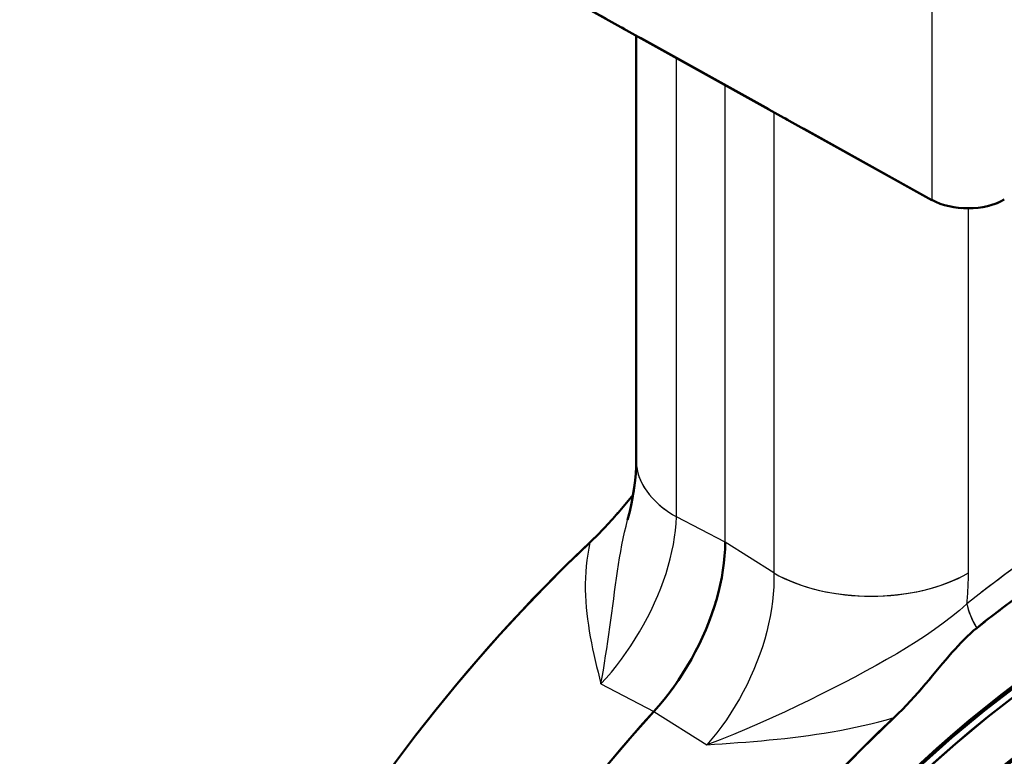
# Model space of a CAD drawing. Header units: millimetres. Extents: x 0 to 420, y 0 to 594.
# Tile 4 of 13: x 282 to 320, y 147 to 175. Entities that reach past the tile are written whole.
import ezdxf

# ---------------------------------------------------------------- set-up
doc = ezdxf.new("R2010")
doc.units = ezdxf.units.MM
doc.header["$LTSCALE"] = 2
doc.linetypes.add('LONG_DASH_DOTTED', pattern=[0.3001, 0.2362, -0.0295, 0.0049, -0.0295])
for name, color, linetype, lineweight in [('Sichtbare Kanten(DIN)', 7, 'Continuous', 50), ('Sichtbare tangentiale Kanten(DIN)', 3, 'Continuous', 25), ('Überlagerung [Formatvorlage Phantomlinien(DIN)]', 179, 'LONG_DASH_DOTTED', 50)]:
    doc.layers.add(name, color=color, linetype=linetype, lineweight=lineweight)

msp = doc.modelspace()

# ---------------------------------------------------------------- linework, layer by layer
at = {"layer": 'Sichtbare Kanten(DIN)'}
for p, q in [((316.959, 168.266), (303.744, 175.615)), ((305.497, 174.64), (305.497, 158.154))]:
    msp.add_line(p, q, dxfattribs=at)
at = {"layer": 'Sichtbare Kanten(DIN)', "flags": 128}
for points in [[(305.163, 155.865), (305.244, 156.188), (305.313, 156.503), (305.372, 156.811), (305.418, 157.107), (305.454, 157.391), (305.478, 157.661), (305.492, 157.916), (305.497, 158.154)], [(305.375, 156.831), (305.313, 156.757), (305.25, 156.682), (305.187, 156.606), (305.123, 156.53), (305.058, 156.453), (304.992, 156.376), (304.926, 156.298), (304.859, 156.221), (304.792, 156.143), (304.724, 156.064), (304.655, 155.986), (304.586, 155.908), (304.516, 155.829), (304.445, 155.751), (304.374, 155.673), (304.302, 155.596), (304.23, 155.519), (304.157, 155.442), (304.083, 155.366), (304.009, 155.29), (303.934, 155.215), (303.859, 155.141), (303.783, 155.067), (303.706, 154.995)], [(308.945, 155.001), (308.939, 154.737), (308.923, 154.468), (308.896, 154.194), (308.859, 153.916), (308.811, 153.634), (308.753, 153.349), (308.684, 153.062), (308.605, 152.772), (308.516, 152.481), (308.418, 152.19), (308.31, 151.9), (308.193, 151.611), (308.066, 151.323), (307.931, 151.037), (307.788, 150.754), (307.636, 150.474), (307.476, 150.198), (307.309, 149.927), (307.135, 149.661), (306.955, 149.402), (306.769, 149.15), (306.577, 148.904), (306.379, 148.666), (306.176, 148.436)], [(315.491, 148.208), (315.653, 148.364), (315.813, 148.523), (315.97, 148.685), (316.124, 148.849), (316.275, 149.014), (316.423, 149.18), (316.568, 149.345), (316.71, 149.51), (316.849, 149.673), (316.984, 149.834), (317.115, 149.991), (317.244, 150.144), (317.37, 150.295), (317.493, 150.441), (317.615, 150.584), (317.735, 150.723), (317.853, 150.857), (317.97, 150.986), (318.087, 151.112), (318.206, 151.234), (318.326, 151.352), (318.448, 151.466), (318.57, 151.574), (318.695, 151.676)]]:
    msp.add_lwpolyline(points, dxfattribs=at)
at = {"layer": 'Sichtbare Kanten(DIN)'}
for centre, major_axis, ratio, start_param, end_param in [((318.348, 169.095), (2, 0), 0.575862, 3.944444, 5.497787), ((324.265, 120.965), (20.663, 35.882), 0.578093, 1.087815, 6.762299), ((324.265, 120.965), (21.074, 36.596), 0.578093, 0.595819, 0.97111), ((312.48, 127.752), (-20.663, -35.882), 0.578093, 4.229407, 6.252248), ((318.373, 124.358), (-20.845, -36.197), 0.578093, 4.350764, 6.314123)]:
    msp.add_ellipse(centre, major_axis=major_axis, ratio=ratio, start_param=start_param, end_param=end_param, dxfattribs=at)
for centre, major_axis in [((324.265, 120.965), (19.069, 33.113)), ((324.171, 121.019), (18.936, 32.882)), ((324.265, 120.965), (18.802, 32.651)), ((324.265, 120.965), (17.377, 30.176)), ((324.171, 121.019), (17.244, 29.945)), ((324.265, 120.965), (17.111, 29.714)), ((324.265, 120.965), (15.686, 27.24)), ((324.171, 121.019), (15.553, 27.009)), ((324.265, 120.965), (15.42, 26.777)), ((324.265, 120.965), (13.995, 24.303)), ((324.171, 121.019), (13.862, 24.072)), ((324.265, 120.965), (13.729, 23.841))]:
    msp.add_ellipse(centre, major_axis=major_axis, ratio=0.578093, dxfattribs=at)
at = {"layer": 'Sichtbare tangentiale Kanten(DIN)'}
for p, q in [((316.959, 180.802), (316.959, 168.266)), ((307.059, 155.982), (307.059, 173.772)), ((308.945, 155.001), (308.945, 172.723)), ((310.83, 171.675), (310.83, 153.81)), ((318.373, 153.81), (318.373, 167.943)), ((308.945, 155.001), (307.059, 155.982)), ((310.83, 153.81), (308.945, 155.001)), ((304.13, 149.508), (306.176, 148.436)), ((306.176, 148.436), (308.231, 147.147))]:
    msp.add_line(p, q, dxfattribs=at)
at = {"layer": 'Sichtbare tangentiale Kanten(DIN)', "ltscale": 9.052001}
msp.add_line((316.959, 180.175), (316.959, 168.893), dxfattribs=at)
at = {"layer": 'Sichtbare tangentiale Kanten(DIN)', "ltscale": 12.845893}
msp.add_line((307.059, 156.872), (307.059, 172.882), dxfattribs=at)
at = {"layer": 'Sichtbare tangentiale Kanten(DIN)', "ltscale": 12.797311}
msp.add_line((308.945, 155.887), (308.945, 171.837), dxfattribs=at)
at = {"layer": 'Sichtbare tangentiale Kanten(DIN)', "ltscale": 12.899699}
msp.add_line((310.83, 170.781), (310.83, 154.704), dxfattribs=at)
at = {"layer": 'Sichtbare tangentiale Kanten(DIN)', "ltscale": 10.205283}
msp.add_line((318.373, 154.517), (318.373, 167.237), dxfattribs=at)
at = {"layer": 'Sichtbare tangentiale Kanten(DIN)', "ltscale": 1.751108}
for p, q in [((308.945, 155.001), (307.059, 155.982)), ((310.83, 153.81), (308.945, 155.001))]:
    msp.add_line(p, q, dxfattribs=at)
at = {"layer": 'Sichtbare tangentiale Kanten(DIN)', "ltscale": 1.903786}
for p, q in [((304.13, 149.508), (306.176, 148.436)), ((306.176, 148.436), (308.231, 147.147))]:
    msp.add_line(p, q, dxfattribs=at)
at = {"layer": 'Sichtbare tangentiale Kanten(DIN)', "flags": 128}
for points in [[(304.13, 149.508), (304.336, 149.735), (304.537, 149.97), (304.733, 150.214), (304.924, 150.464), (305.11, 150.721), (305.289, 150.984), (305.462, 151.251), (305.627, 151.523), (305.785, 151.799), (305.934, 152.078), (306.076, 152.361), (306.21, 152.646), (306.335, 152.932), (306.45, 153.219), (306.557, 153.505), (306.653, 153.791), (306.739, 154.074), (306.816, 154.357), (306.883, 154.638), (306.939, 154.916), (306.985, 155.191), (307.021, 155.461), (307.045, 155.725), (307.059, 155.982)], [(304.13, 149.508), (304.179, 149.776), (304.225, 150.047), (304.27, 150.32), (304.313, 150.595), (304.356, 150.871), (304.396, 151.148), (304.436, 151.426), (304.475, 151.704), (304.514, 151.981), (304.551, 152.257), (304.588, 152.532), (304.625, 152.806), (304.662, 153.077), (304.699, 153.345), (304.736, 153.611), (304.774, 153.874), (304.814, 154.134), (304.855, 154.391), (304.899, 154.646), (304.945, 154.897), (304.994, 155.144), (305.047, 155.389), (305.103, 155.629), (305.164, 155.867)], [(303.706, 154.995), (303.657, 154.767), (303.616, 154.538), (303.583, 154.309), (303.557, 154.079), (303.539, 153.85), (303.527, 153.62), (303.522, 153.391), (303.523, 153.161), (303.53, 152.932), (303.542, 152.702), (303.56, 152.473), (303.583, 152.244), (303.611, 152.015), (303.643, 151.786), (303.679, 151.558), (303.719, 151.329), (303.762, 151.101), (303.809, 150.873), (303.857, 150.645), (303.909, 150.417), (303.962, 150.19), (304.017, 149.962), (304.073, 149.735), (304.13, 149.508)], [(310.83, 153.81), (310.834, 153.543), (310.826, 153.269), (310.808, 152.99), (310.779, 152.705), (310.739, 152.417), (310.689, 152.127), (310.629, 151.834), (310.559, 151.541), (310.478, 151.247), (310.387, 150.952), (310.287, 150.656), (310.177, 150.361), (310.057, 150.068), (309.929, 149.778), (309.793, 149.49), (309.648, 149.208), (309.495, 148.929), (309.334, 148.654), (309.166, 148.386), (308.99, 148.123), (308.809, 147.867), (308.621, 147.618), (308.428, 147.378), (308.231, 147.147)], [(318.313, 152.616), (318.318, 152.667), (318.323, 152.718), (318.327, 152.769), (318.332, 152.82), (318.336, 152.87), (318.339, 152.921), (318.343, 152.971), (318.346, 153.022), (318.35, 153.072), (318.353, 153.122), (318.355, 153.172), (318.358, 153.222), (318.36, 153.272), (318.362, 153.321), (318.364, 153.371), (318.366, 153.42), (318.368, 153.469), (318.369, 153.518), (318.37, 153.567), (318.371, 153.616), (318.372, 153.665), (318.372, 153.714), (318.373, 153.762), (318.373, 153.81)], [(318.313, 152.616), (318.026, 152.361), (317.721, 152.11), (317.398, 151.862), (317.061, 151.618), (316.712, 151.378), (316.35, 151.142), (315.977, 150.909), (315.594, 150.679), (315.201, 150.451), (314.799, 150.225), (314.389, 150), (313.97, 149.776), (313.542, 149.553), (313.106, 149.33), (312.661, 149.107), (312.207, 148.883), (311.742, 148.657), (311.266, 148.432), (310.78, 148.208), (310.285, 147.986), (309.782, 147.767), (309.271, 147.554), (308.754, 147.347), (308.231, 147.147)], [(308.231, 147.147), (308.531, 147.168), (308.833, 147.189), (309.135, 147.21), (309.438, 147.233), (309.741, 147.257), (310.045, 147.281), (310.349, 147.308), (310.653, 147.336), (310.958, 147.366), (311.262, 147.399), (311.567, 147.434), (311.871, 147.471), (312.175, 147.512), (312.479, 147.556), (312.783, 147.603), (313.087, 147.654), (313.39, 147.708), (313.692, 147.767), (313.994, 147.829), (314.295, 147.896), (314.596, 147.967), (314.895, 148.043), (315.194, 148.123), (315.491, 148.208)]]:
    msp.add_lwpolyline(points, dxfattribs=at)
at = {"layer": 'Sichtbare tangentiale Kanten(DIN)', "ltscale": 5.015726, "flags": 128}
for points in [[(304.13, 149.508), (304.336, 149.735), (304.537, 149.97), (304.733, 150.214), (304.924, 150.464), (305.11, 150.721), (305.289, 150.984), (305.462, 151.251), (305.627, 151.523), (305.785, 151.799), (305.934, 152.078), (306.076, 152.361), (306.21, 152.646), (306.335, 152.932), (306.45, 153.219), (306.557, 153.505), (306.653, 153.791), (306.739, 154.074), (306.816, 154.357), (306.883, 154.638), (306.939, 154.916), (306.985, 155.191), (307.021, 155.461), (307.045, 155.725), (307.059, 155.982)], [(310.83, 153.81), (310.834, 153.543), (310.826, 153.269), (310.808, 152.99), (310.779, 152.705), (310.739, 152.417), (310.689, 152.127), (310.629, 151.834), (310.559, 151.541), (310.478, 151.247), (310.387, 150.952), (310.287, 150.656), (310.177, 150.361), (310.057, 150.068), (309.929, 149.778), (309.793, 149.49), (309.648, 149.208), (309.495, 148.929), (309.334, 148.654), (309.166, 148.386), (308.99, 148.123), (308.809, 147.867), (308.621, 147.618), (308.428, 147.378), (308.231, 147.147)]]:
    msp.add_lwpolyline(points, dxfattribs=at)
at = {"layer": 'Sichtbare tangentiale Kanten(DIN)', "ltscale": 4.864475, "flags": 128}
msp.add_lwpolyline([(304.13, 149.508), (304.179, 149.776), (304.225, 150.047), (304.27, 150.32), (304.313, 150.595), (304.356, 150.871), (304.396, 151.148), (304.436, 151.426), (304.475, 151.704), (304.514, 151.981), (304.551, 152.257), (304.588, 152.532), (304.625, 152.806), (304.662, 153.077), (304.699, 153.345), (304.736, 153.611), (304.774, 153.874), (304.814, 154.134), (304.855, 154.391), (304.899, 154.646), (304.945, 154.897), (304.994, 155.144), (305.047, 155.389), (305.103, 155.629), (305.164, 155.867)], dxfattribs=at)
at = {"layer": 'Sichtbare tangentiale Kanten(DIN)', "ltscale": 4.911678, "flags": 128}
for points in [[(303.706, 154.995), (303.657, 154.767), (303.616, 154.538), (303.583, 154.309), (303.557, 154.079), (303.539, 153.85), (303.527, 153.62), (303.522, 153.391), (303.523, 153.161), (303.53, 152.932), (303.542, 152.702), (303.56, 152.473), (303.583, 152.244), (303.611, 152.015), (303.643, 151.786), (303.679, 151.558), (303.719, 151.329), (303.762, 151.101), (303.809, 150.873), (303.857, 150.645), (303.909, 150.417), (303.962, 150.19), (304.017, 149.962), (304.073, 149.735), (304.13, 149.508)], [(308.231, 147.147), (308.531, 147.168), (308.833, 147.189), (309.135, 147.21), (309.438, 147.233), (309.741, 147.257), (310.045, 147.281), (310.349, 147.308), (310.653, 147.336), (310.958, 147.366), (311.262, 147.399), (311.567, 147.434), (311.871, 147.471), (312.175, 147.512), (312.479, 147.556), (312.783, 147.603), (313.087, 147.654), (313.39, 147.708), (313.692, 147.767), (313.994, 147.829), (314.295, 147.896), (314.596, 147.967), (314.895, 148.043), (315.194, 148.123), (315.491, 148.208)]]:
    msp.add_lwpolyline(points, dxfattribs=at)
at = {"layer": 'Sichtbare tangentiale Kanten(DIN)', "ltscale": 0.933034, "flags": 128}
msp.add_lwpolyline([(318.313, 152.616), (318.318, 152.667), (318.323, 152.718), (318.327, 152.769), (318.332, 152.82), (318.336, 152.87), (318.339, 152.921), (318.343, 152.971), (318.346, 153.022), (318.35, 153.072), (318.353, 153.122), (318.355, 153.172), (318.358, 153.222), (318.36, 153.272), (318.362, 153.321), (318.364, 153.371), (318.366, 153.42), (318.368, 153.469), (318.369, 153.518), (318.37, 153.567), (318.371, 153.616), (318.372, 153.665), (318.372, 153.714), (318.373, 153.762), (318.373, 153.81)], dxfattribs=at)
at = {"layer": 'Sichtbare tangentiale Kanten(DIN)', "ltscale": 7.650021, "flags": 128}
msp.add_lwpolyline([(318.313, 152.616), (318.026, 152.361), (317.721, 152.11), (317.398, 151.862), (317.061, 151.618), (316.712, 151.378), (316.35, 151.142), (315.977, 150.909), (315.594, 150.679), (315.201, 150.451), (314.799, 150.225), (314.389, 150), (313.97, 149.776), (313.542, 149.553), (313.106, 149.33), (312.661, 149.107), (312.207, 148.883), (311.742, 148.657), (311.266, 148.432), (310.78, 148.208), (310.285, 147.986), (309.782, 147.767), (309.271, 147.554), (308.754, 147.347), (308.231, 147.147)], dxfattribs=at)
at = {"layer": 'Sichtbare tangentiale Kanten(DIN)'}
for centre, major_axis, ratio, start_param, end_param in [((324.03, 121.101), (-21.626, -37.554), 0.578093, 3.737412, 4.112703), ((310.83, 158.154), (-5.333, 0), 0.575862, 0, 0.785398), ((314.602, 155.982), (5.333, 0), 0.575862, 3.926991, 5.497787), ((319.728, 151.801), (1.245, -1.565), 0.46052, 3.85084, 4.436526)]:
    msp.add_ellipse(centre, major_axis=major_axis, ratio=ratio, start_param=start_param, end_param=end_param, dxfattribs=at)
at = {"layer": 'Sichtbare tangentiale Kanten(DIN)', "ltscale": 9.60103}
msp.add_ellipse((324.03, 121.101), major_axis=(-21.626, -37.554), ratio=0.578093, start_param=3.756176, end_param=4.093938, dxfattribs=at)
at = {"layer": 'Sichtbare tangentiale Kanten(DIN)', "ltscale": 2.472771}
msp.add_ellipse((310.83, 158.154), major_axis=(-5.333, 0), ratio=0.575862, start_param=0.03927, end_param=0.746128, dxfattribs=at)
at = {"layer": 'Sichtbare tangentiale Kanten(DIN)', "ltscale": 4.945642}
msp.add_ellipse((314.602, 155.982), major_axis=(5.333, 0), ratio=0.575862, start_param=4.005531, end_param=5.419247, dxfattribs=at)
at = {"layer": 'Sichtbare tangentiale Kanten(DIN)', "ltscale": 0.691424}
msp.add_ellipse((319.728, 151.801), major_axis=(1.245, -1.565), ratio=0.46052, start_param=3.880125, end_param=4.407242, dxfattribs=at)
at = {"layer": 'Überlagerung [Formatvorlage Phantomlinien(DIN)]', "ltscale": 12.050369}
msp.add_line((316.959, 168.266), (303.744, 175.615), dxfattribs=at)
at = {"layer": 'Überlagerung [Formatvorlage Phantomlinien(DIN)]', "ltscale": 13.227759}
msp.add_line((305.497, 174.64), (305.497, 158.154), dxfattribs=at)
at = {"layer": 'Überlagerung [Formatvorlage Phantomlinien(DIN)]', "ltscale": 2.003628, "flags": 128}
msp.add_lwpolyline([(305.163, 155.865), (305.244, 156.188), (305.313, 156.503), (305.372, 156.811), (305.418, 157.107), (305.454, 157.391), (305.478, 157.661), (305.492, 157.916), (305.497, 158.154)], dxfattribs=at)
at = {"layer": 'Überlagerung [Formatvorlage Phantomlinien(DIN)]', "ltscale": 1.702337, "flags": 128}
msp.add_lwpolyline([(305.375, 156.831), (305.313, 156.757), (305.25, 156.682), (305.187, 156.606), (305.123, 156.53), (305.058, 156.453), (304.992, 156.376), (304.926, 156.298), (304.859, 156.221), (304.792, 156.143), (304.724, 156.064), (304.655, 155.986), (304.586, 155.908), (304.516, 155.829), (304.445, 155.751), (304.374, 155.673), (304.302, 155.596), (304.23, 155.519), (304.157, 155.442), (304.083, 155.366), (304.009, 155.29), (303.934, 155.215), (303.859, 155.141), (303.783, 155.067), (303.706, 154.995)], dxfattribs=at)
at = {"layer": 'Überlagerung [Formatvorlage Phantomlinien(DIN)]', "ltscale": 5.012602, "flags": 128}
msp.add_lwpolyline([(308.945, 155.001), (308.939, 154.737), (308.923, 154.468), (308.896, 154.194), (308.859, 153.916), (308.811, 153.634), (308.753, 153.349), (308.684, 153.062), (308.605, 152.772), (308.516, 152.481), (308.418, 152.19), (308.31, 151.9), (308.193, 151.611), (308.066, 151.323), (307.931, 151.037), (307.788, 150.754), (307.636, 150.474), (307.476, 150.198), (307.309, 149.927), (307.135, 149.661), (306.955, 149.402), (306.769, 149.15), (306.577, 148.904), (306.379, 148.666), (306.176, 148.436)], dxfattribs=at)
at = {"layer": 'Überlagerung [Formatvorlage Phantomlinien(DIN)]', "ltscale": 3.253818, "flags": 128}
msp.add_lwpolyline([(315.491, 148.208), (315.653, 148.364), (315.813, 148.523), (315.97, 148.685), (316.124, 148.849), (316.275, 149.014), (316.423, 149.18), (316.568, 149.345), (316.71, 149.51), (316.849, 149.673), (316.984, 149.834), (317.115, 149.991), (317.244, 150.144), (317.37, 150.295), (317.493, 150.441), (317.615, 150.584), (317.735, 150.723), (317.853, 150.857), (317.97, 150.986), (318.087, 151.112), (318.206, 151.234), (318.326, 151.352), (318.448, 151.466), (318.57, 151.574), (318.695, 151.676)], dxfattribs=at)
at = {"layer": 'Überlagerung [Formatvorlage Phantomlinien(DIN)]', "ltscale": 2.037729}
msp.add_ellipse((318.348, 169.095), major_axis=(2, 0), ratio=0.575862, start_param=3.944444, end_param=5.497787, dxfattribs=at)
at = {"layer": 'Überlagerung [Formatvorlage Phantomlinien(DIN)]', "ltscale": 48.933331}
msp.add_ellipse((324.265, 120.965), major_axis=(20.663, 35.882), ratio=0.578093, start_param=1.087815, end_param=6.762299, dxfattribs=at)
at = {"layer": 'Überlagerung [Formatvorlage Phantomlinien(DIN)]', "ltscale": 50.00156}
msp.add_ellipse((324.265, 120.965), major_axis=(19.069, 33.113), ratio=0.578093, dxfattribs=at)
at = {"layer": 'Überlagerung [Formatvorlage Phantomlinien(DIN)]', "ltscale": 49.652611}
msp.add_ellipse((324.171, 121.019), major_axis=(18.936, 32.882), ratio=0.578093, dxfattribs=at)
at = {"layer": 'Überlagerung [Formatvorlage Phantomlinien(DIN)]', "ltscale": 49.303661}
msp.add_ellipse((324.265, 120.965), major_axis=(18.802, 32.651), ratio=0.578093, dxfattribs=at)
at = {"layer": 'Überlagerung [Formatvorlage Phantomlinien(DIN)]', "ltscale": 10.395669}
msp.add_ellipse((324.265, 120.965), major_axis=(21.074, 36.596), ratio=0.578093, start_param=0.595819, end_param=0.97111, dxfattribs=at)
at = {"layer": 'Überlagerung [Formatvorlage Phantomlinien(DIN)]', "ltscale": 52.076565}
msp.add_ellipse((324.265, 120.965), major_axis=(17.377, 30.176), ratio=0.578093, dxfattribs=at)
at = {"layer": 'Überlagerung [Formatvorlage Phantomlinien(DIN)]', "ltscale": 51.677765}
msp.add_ellipse((324.171, 121.019), major_axis=(17.244, 29.945), ratio=0.578093, dxfattribs=at)
at = {"layer": 'Überlagerung [Formatvorlage Phantomlinien(DIN)]', "ltscale": 51.278965}
msp.add_ellipse((324.265, 120.965), major_axis=(17.111, 29.714), ratio=0.578093, dxfattribs=at)
at = {"layer": 'Überlagerung [Formatvorlage Phantomlinien(DIN)]', "ltscale": 46.516678}
msp.add_ellipse((312.48, 127.752), major_axis=(-20.663, -35.882), ratio=0.578093, start_param=4.229407, end_param=6.252248, dxfattribs=at)
at = {"layer": 'Überlagerung [Formatvorlage Phantomlinien(DIN)]', "ltscale": 54.843235}
msp.add_ellipse((324.265, 120.965), major_axis=(15.686, 27.24), ratio=0.578093, dxfattribs=at)
at = {"layer": 'Überlagerung [Formatvorlage Phantomlinien(DIN)]', "ltscale": 54.377968}
msp.add_ellipse((324.171, 121.019), major_axis=(15.553, 27.009), ratio=0.578093, dxfattribs=at)
at = {"layer": 'Überlagerung [Formatvorlage Phantomlinien(DIN)]', "ltscale": 53.912704}
msp.add_ellipse((324.265, 120.965), major_axis=(15.42, 26.777), ratio=0.578093, dxfattribs=at)
at = {"layer": 'Überlagerung [Formatvorlage Phantomlinien(DIN)]', "ltscale": 48.930481}
msp.add_ellipse((324.265, 120.965), major_axis=(13.995, 24.303), ratio=0.578093, dxfattribs=at)
at = {"layer": 'Überlagerung [Formatvorlage Phantomlinien(DIN)]', "ltscale": 48.465214}
msp.add_ellipse((324.171, 121.019), major_axis=(13.862, 24.072), ratio=0.578093, dxfattribs=at)
at = {"layer": 'Überlagerung [Formatvorlage Phantomlinien(DIN)]', "ltscale": 47.999947}
msp.add_ellipse((324.265, 120.965), major_axis=(13.729, 23.841), ratio=0.578093, dxfattribs=at)
at = {"layer": 'Überlagerung [Formatvorlage Phantomlinien(DIN)]', "ltscale": 45.545582}
msp.add_ellipse((318.373, 124.358), major_axis=(-20.845, -36.197), ratio=0.578093, start_param=4.350764, end_param=6.314123, dxfattribs=at)

doc.saveas('drawing.dxf')
